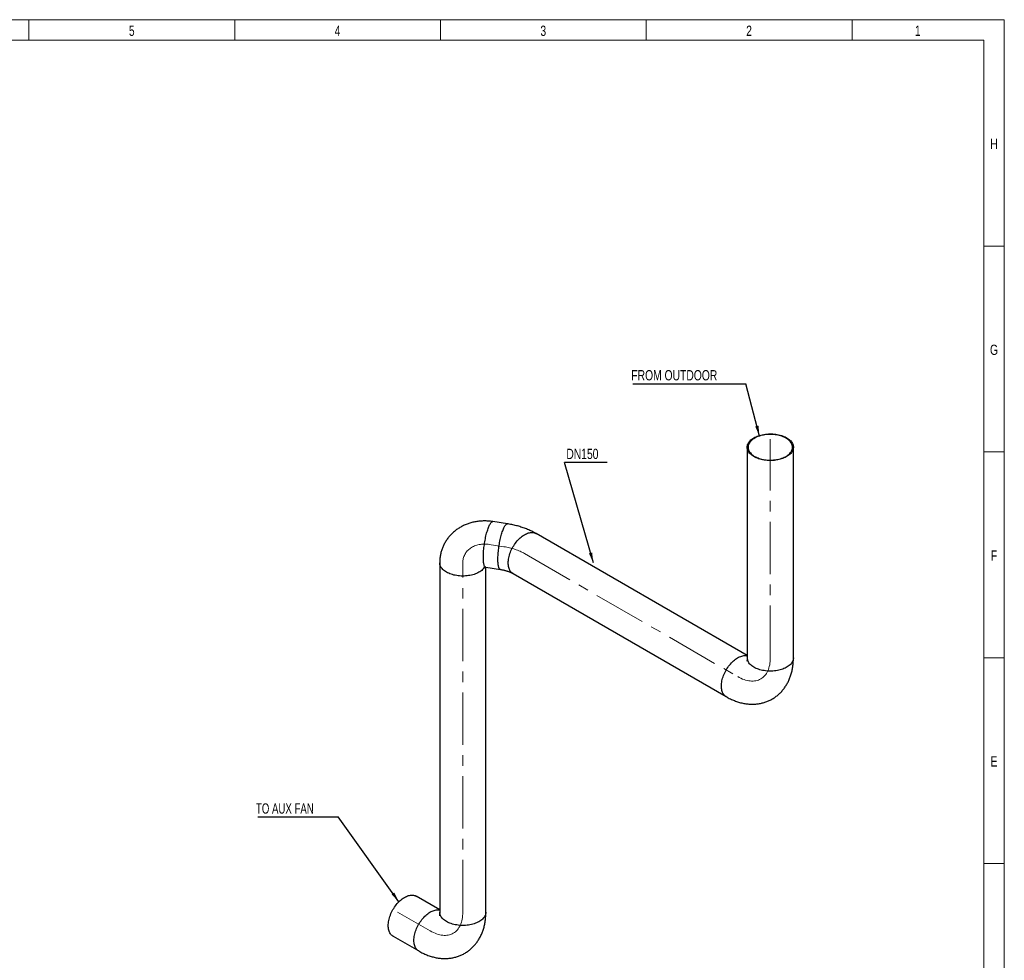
# Model space of a CAD drawing. Header units: millimetres. Extents: x 15 to 592, y 5 to 415.
# Tile 13 of 13: x 350 to 589, y 187 to 415. Entities that reach past the tile are written whole.
import ezdxf

# ---------------------------------------------------------------- set-up
doc = ezdxf.new("R2010")
doc.units = ezdxf.units.MM
doc.linetypes.add('CENTERX2', pattern=[20.32, 12.7, -2.54, 2.54, -2.54])
doc.layers.add('COTAS', color=166, linetype='Continuous')
doc.styles.add('SLDTEXTSTYLE0', font='TXT', dxfattribs={"width": 0.75})
doc.styles.add('SLDTEXTSTYLE4', font='TXT', dxfattribs={"width": 0.7})
doc.dimstyles.new('SLDDIMSTYLE0', dxfattribs={"dimtxt": 0.18, "dimasz": 2.5, "dimexe": 0, "dimexo": 0.0625, "dimgap": 0, "dimtad": 0, "dimtih": 1, "dimtoh": 1, "dimdec": 0, "dimrnd": 1e-09, "dimzin": 0, "dimdsep": 46, "dimtxsty": 'Standard', "dimsah": 1, "dimcen": 0.09, "dimadec": 0, "dimazin": 0, "dimtfac": 2.5, "dimtdec": 0, "dimtofl": 0, "dimtmove": 0, "dimatfit": 3, "dimfxl": 0, "dimfrac": 2, "dimtolj": 1, "dimtzin": 0, "dimarcsym": 0})

# ---------------------------------------------------------------- blocks, each defined once
blk = doc.blocks.new('SW_NOTE_0')
at = {"layer": 'COTAS', "color": 0}
blk.add_line((10.37, 0), (0, 0), dxfattribs=at)
at = {"layer": 'COTAS', "color": 0, "insert": (0.44, 3.32), "char_height": 2.5, "attachment_point": 1, "style": 'SLDTEXTSTYLE0'}
blk.add_mtext('DN150', dxfattribs=at)
blk = doc.blocks.new('SW_NOTE_0_1')
at = {"layer": 'COTAS', "color": 0}
blk.add_line((-19.51, 0), (0, 0), dxfattribs=at)
at = {"layer": 'COTAS', "color": 0, "insert": (-19.96, 3.31), "char_height": 2.5, "attachment_point": 1, "style": 'SLDTEXTSTYLE4'}
blk.add_mtext('TO AUX FAN', dxfattribs=at)
blk = doc.blocks.new('SW_NOTE_0_2')
at = {"layer": 'COTAS', "color": 0}
blk.add_line((-27.43, 0), (0, 0), dxfattribs=at)
at = {"layer": 'COTAS', "color": 0, "insert": (-27.82, 3.31), "char_height": 2.5, "attachment_point": 1, "style": 'SLDTEXTSTYLE0'}
blk.add_mtext('FROM OUTDOOR', dxfattribs=at)

msp = doc.modelspace()

# ---------------------------------------------------------------- linework, layer by layer
at = {"color": 7, "linetype": 'Continuous', "lineweight": 18}
for p, q in [((15, 415), (589, 415)), ((352, 410), (352, 415)), ((402, 410), (402, 415)), ((452, 410), (452, 415)), ((502, 410), (502, 415)), ((552, 410), (552, 415)), ((589, 415), (589, 5)), ((20, 410), (584, 410)), ((584, 410), (584, 10)), ((584, 360), (589, 360)), ((584, 310), (589, 310)), ((584, 260), (589, 260)), ((584.001, 210), (583.999, 210)), ((584, 210), (589, 210))]:
    msp.add_line(p, q, dxfattribs=at)
at = {"color": 7, "linetype": 'Continuous', "lineweight": 25}
for p, q in [((526.52859, 311.13723), (526.52859, 259.98078)), ((537.74859, 259.98078), (537.74859, 311.13723)), ((468.25879, 292.52665), (464.71805, 293.07435)), ((526.52859, 260.5518), (475.2268, 290.1677)), ((451.81097, 283.08276), (451.81097, 198.20351)), ((463.0029, 281.98622), (466.54363, 281.43852)), ((463.03097, 198.20351), (463.03097, 281.98187)), ((469.61726, 280.45063), (521.41422, 250.54888)), ((451.81097, 198.77453), (446.08361, 202.08087)), ((440.47406, 192.3638), (446.6966, 188.7716))]:
    msp.add_line(p, q, dxfattribs=at)
at = {"color": 7, "linetype": 'Continuous', "lineweight": 25, "flags": 128}
for points in [[(526.71975, 310.29902), (526.63713, 310.50327), (526.57758, 310.71017), (526.54136, 310.91887), (526.52861, 311.12849), (526.5394, 311.33814), (526.57367, 311.54694), (526.63128, 311.75403), (526.71199, 311.95854), (526.81546, 312.15959), (526.94126, 312.35636), (527.08886, 312.54802), (527.25764, 312.73376), (527.44689, 312.9128), (527.65582, 313.08439), (527.88355, 313.24782), (528.12913, 313.4024), (528.39153, 313.54747), (528.66964, 313.68243), (528.9623, 313.80672), (529.26829, 313.91982), (529.58631, 314.02124), (529.91504, 314.11056), (530.2531, 314.18742), (530.59906, 314.25148), (530.95148, 314.30247), (531.30888, 314.34019), (531.66976, 314.36448), (532.03261, 314.37523), (532.3959, 314.3724), (532.75811, 314.356), (533.11773, 314.3261), (533.47323, 314.28283), (533.82314, 314.22636), (534.16599, 314.15693), (534.50033, 314.07484), (534.82476, 313.98043), (535.13793, 313.87409), (535.43852, 313.75627), (535.72526, 313.62747), (535.99696, 313.48822), (536.25248, 313.33911), (536.49075, 313.18076), (536.71076, 313.01385), (536.91159, 312.83906), (537.0924, 312.65714), (537.25244, 312.46884), (537.39102, 312.27495), (537.50758, 312.07629), (537.60161, 311.8737), (537.67273, 311.66801), (537.72064, 311.4601), (537.74514, 311.25083), (537.74612, 311.04109), (537.72358, 310.83175), (537.67762, 310.6237), (537.60842, 310.41779), (537.51628, 310.21491), (537.40158, 310.01589), (537.26481, 309.82157), (537.10654, 309.63278), (536.92743, 309.45029), (536.72824, 309.27488), (536.50979, 309.10728), (536.27301, 308.9482), (536.01889, 308.79829), (535.74849, 308.6582), (535.46296, 308.52851), (535.16348, 308.40975), (534.85131, 308.30244), (534.52776, 308.20702), (534.19419, 308.12388), (533.852, 308.05339), (533.50263, 307.99583), (533.14753, 307.95145), (532.7882, 307.92043), (532.42615, 307.9029), (532.06289, 307.89894), (531.69995, 307.90856), (531.33884, 307.93172), (530.98109, 307.96833), (530.6282, 308.01823), (530.28164, 308.08121), (529.94287, 308.15701), (529.61331, 308.24531), (529.29435, 308.34573), (528.98731, 308.45787), (528.69349, 308.58125), (528.41412, 308.71534), (528.15037, 308.8596), (527.90335, 309.0134), (527.67409, 309.17612), (527.46356, 309.34706), (527.27264, 309.52551), (527.10212, 309.71072), (526.95273, 309.90191), (526.8251, 310.09829), (526.71975, 310.29902)], [(526.91293, 310.3289), (527.0169, 310.13129), (527.14326, 309.93808), (527.29147, 309.75012), (527.46087, 309.56822), (527.65072, 309.39318), (527.8602, 309.22576), (528.08839, 309.06671), (528.33429, 308.9167), (528.59682, 308.77641), (528.87484, 308.64644), (529.16713, 308.52737), (529.47242, 308.4197), (529.78936, 308.32392), (530.11658, 308.24044), (530.45264, 308.16963), (530.79607, 308.11179), (531.14537, 308.06718), (531.49901, 308.036), (531.85545, 308.01838), (532.21313, 308.0144), (532.57049, 308.02407), (532.92595, 308.04735), (533.27797, 308.08415), (533.62501, 308.1343), (533.96555, 308.19757), (534.2981, 308.2737), (534.62121, 308.36236), (534.93346, 308.46314), (535.23349, 308.57562), (535.51999, 308.69931), (535.7917, 308.83365), (536.04744, 308.97806), (536.28608, 309.13192), (536.50659, 309.29454), (536.708, 309.46523), (536.88943, 309.64322), (537.05008, 309.82775), (537.18926, 310.018), (537.30635, 310.21315), (537.40085, 310.41233), (537.47233, 310.61469), (537.52049, 310.81933), (537.54512, 311.02536), (537.54611, 311.23189), (537.52345, 311.43799), (537.47724, 311.64279), (537.40769, 311.84537), (537.3151, 312.04485), (537.19987, 312.24037), (537.06251, 312.43106), (536.90362, 312.6161), (536.7239, 312.79466), (536.52412, 312.96598), (536.30517, 313.12931), (536.06799, 313.28392), (535.81364, 313.42915), (535.54321, 313.56435), (535.2579, 313.68894), (534.95895, 313.80238), (534.64767, 313.90415), (534.32541, 313.99383), (533.99359, 314.07102), (533.65366, 314.13538), (533.3071, 314.18663), (532.95544, 314.22455), (532.6002, 314.24896), (532.24295, 314.25977), (531.88523, 314.25693), (531.52863, 314.24044), (531.17469, 314.21038), (530.82497, 314.16689), (530.481, 314.11015), (530.14427, 314.0404), (529.81626, 313.95796), (529.4984, 313.86319), (529.19209, 313.7565), (528.89867, 313.63836), (528.61941, 313.50927), (528.35554, 313.36982), (528.10822, 313.2206), (527.87851, 313.06228), (527.66744, 312.89553), (527.47592, 312.7211), (527.30478, 312.53974), (527.15479, 312.35225), (527.02658, 312.15944), (526.92073, 311.96217), (526.83769, 311.76128), (526.77784, 311.55767), (526.74143, 311.35222), (526.72861, 311.14583), (526.73945, 310.93941), (526.77391, 310.73384), (526.83182, 310.53005), (526.91293, 310.3289)], [(462.60303, 287.11155), (462.65266, 287.47046), (462.70736, 287.82962), (462.76689, 288.18753), (462.83101, 288.54268), (462.89945, 288.89359), (462.97191, 289.23877), (463.04811, 289.57679), (463.12771, 289.90623), (463.21039, 290.2257), (463.29579, 290.53386), (463.38356, 290.82943), (463.47333, 291.11116), (463.56473, 291.37787), (463.65737, 291.62844), (463.75085, 291.86182), (463.8448, 292.07704), (463.93882, 292.27318), (464.0325, 292.44943), (464.12546, 292.60505), (464.21732, 292.73938), (464.30767, 292.85187), (464.39615, 292.94203), (464.48238, 293.00949), (464.56601, 293.05398), (464.64667, 293.07529), (464.71805, 293.07435)], [(466.14376, 286.56386), (466.19339, 286.92277), (466.24809, 287.28193), (466.30762, 287.63984), (466.37174, 287.99499), (466.44018, 288.34589), (466.51265, 288.69108), (466.58884, 289.0291), (466.66844, 289.35853), (466.75112, 289.678), (466.83652, 289.98617), (466.92429, 290.28174), (467.01407, 290.56346), (467.10546, 290.83017), (467.1981, 291.08075), (467.29159, 291.31413), (467.38553, 291.52934), (467.47955, 291.72549), (467.57323, 291.90174), (467.6662, 292.05736), (467.75805, 292.19169), (467.8484, 292.30417), (467.93688, 292.39433), (468.02311, 292.4618), (468.10674, 292.50628), (468.1874, 292.5276), (468.25878, 292.52665)], [(468.98662, 285.61634), (469.12221, 285.9466), (469.27165, 286.27419), (469.43429, 286.59773), (469.60947, 286.91586), (469.79645, 287.22726), (469.99443, 287.53061), (470.2026, 287.82464), (470.42008, 288.10812), (470.64596, 288.37987), (470.87928, 288.63873), (471.11908, 288.88363), (471.36434, 289.11353), (471.61404, 289.32748), (471.86712, 289.52457), (472.12254, 289.70399), (472.37921, 289.86497), (472.63606, 290.00684), (472.89201, 290.129), (473.14599, 290.23096), (473.39693, 290.31226), (473.64379, 290.37259), (473.88552, 290.41167), (474.12111, 290.42935), (474.34958, 290.42556), (474.56996, 290.40031), (474.78133, 290.3537), (474.9828, 290.28594), (475.17354, 290.1973), (475.2268, 290.1677)], [(463.00406, 281.98604), (462.95957, 281.99691), (462.88775, 282.03369), (462.82001, 282.09353), (462.75664, 282.17618), (462.6979, 282.28127), (462.64403, 282.40839), (462.59527, 282.55699), (462.55181, 282.72645), (462.51384, 282.91605), (462.48152, 283.12501), (462.45498, 283.35245), (462.43434, 283.59741), (462.41968, 283.85887), (462.41106, 284.13573), (462.40852, 284.42682), (462.41208, 284.73093), (462.4217, 285.04679), (462.43736, 285.37305), (462.459, 285.70837), (462.48651, 286.05133), (462.51978, 286.40049), (462.55867, 286.75439), (462.60303, 287.11155)], [(466.54342, 281.43855), (466.5003, 281.44922), (466.42848, 281.486), (466.36075, 281.54584), (466.29737, 281.62848), (466.23863, 281.73358), (466.18476, 281.8607), (466.136, 282.00929), (466.09254, 282.17875), (466.05457, 282.36836), (466.02225, 282.57732), (465.99571, 282.80476), (465.97507, 283.04972), (465.96041, 283.31118), (465.95179, 283.58803), (465.94926, 283.87913), (465.95281, 284.18324), (465.96243, 284.49909), (465.9781, 284.82536), (465.99973, 285.16068), (466.02724, 285.50364), (466.06051, 285.8528), (466.09941, 286.2067), (466.14376, 286.56386)], [(469.61726, 280.45063), (469.57944, 280.47306), (469.4063, 280.59229), (469.24581, 280.7313), (469.09864, 280.88951), (468.96541, 281.06626), (468.84668, 281.26081), (468.74295, 281.47233), (468.65464, 281.69995), (468.58214, 281.94271), (468.52575, 282.19959), (468.4857, 282.46951), (468.46215, 282.75134), (468.45522, 283.0439), (468.46493, 283.34596), (468.49123, 283.65625), (468.53402, 283.97348), (468.59312, 284.29631), (468.66827, 284.62339), (468.75917, 284.95334), (468.86544, 285.28479), (468.98662, 285.61634)], [(453.4541, 280.79274), (453.20565, 280.94577), (452.97487, 281.10777), (452.76275, 281.27805), (452.57016, 281.45591), (452.39791, 281.64058), (452.24674, 281.83131), (452.11727, 282.02728), (452.01004, 282.22768), (451.92551, 282.43167), (451.86403, 282.63839), (451.82586, 282.84697), (451.81116, 283.05654), (451.81097, 283.08483)], [(462.71388, 282.00938), (462.69437, 281.97784), (462.55942, 281.7831), (462.40292, 281.59382), (462.22552, 281.41077), (462.02796, 281.23475), (461.81109, 281.06647), (461.5758, 280.90665), (461.32308, 280.75596), (461.054, 280.61502), (460.76968, 280.48444), (460.47132, 280.36475), (460.16015, 280.25647), (459.8375, 280.16004), (459.50472, 280.07587), (459.16319, 280.00431), (458.81436, 279.94566), (458.45968, 279.90018), (458.10065, 279.86804), (457.73877, 279.84938), (457.37555, 279.84428), (457.01252, 279.85277), (456.65121, 279.87481), (456.29312, 279.9103), (455.93977, 279.9591), (455.59263, 280.021), (455.25315, 280.09574), (454.92277, 280.18301), (454.60287, 280.28245), (454.29479, 280.39363), (453.99982, 280.51608), (453.7192, 280.64931), (453.4541, 280.79274)], [(520.78359, 255.71459), (520.91918, 256.04485), (521.06861, 256.37244), (521.23126, 256.69598), (521.40644, 257.01411), (521.59341, 257.32551), (521.7914, 257.62886), (521.99957, 257.92289), (522.21705, 258.20637), (522.44292, 258.47811), (522.67625, 258.73698), (522.91604, 258.98188), (523.1613, 259.21178), (523.411, 259.42573), (523.66409, 259.62282), (523.9195, 259.80224), (524.17617, 259.96321), (524.43302, 260.10509), (524.68897, 260.22725), (524.94295, 260.3292), (525.1939, 260.41051), (525.44075, 260.47083), (525.68248, 260.50992), (525.91807, 260.5276), (526.14654, 260.52381), (526.36692, 260.49856), (526.52859, 260.46504)], [(537.74859, 259.98078), (537.74612, 259.88465), (537.72358, 259.67531), (537.67762, 259.46725), (537.60842, 259.26135), (537.51628, 259.05846), (537.40158, 258.85944), (537.26481, 258.66513), (537.10654, 258.47633), (536.92743, 258.29385), (536.72824, 258.11844), (536.50979, 257.95084), (536.27301, 257.79175), (536.01889, 257.64185), (535.74849, 257.50176), (535.46296, 257.37206), (535.16348, 257.25331), (534.85131, 257.146), (534.52776, 257.05057), (534.19419, 256.96744), (533.852, 256.89695), (533.50263, 256.83939), (533.14753, 256.795), (532.7882, 256.76398), (532.42615, 256.74646), (532.06289, 256.74249), (531.69995, 256.75211), (531.33884, 256.77528), (530.98109, 256.81188), (530.6282, 256.86178), (530.28164, 256.92476), (529.94287, 257.00056), (529.61331, 257.08886), (529.29435, 257.18929), (528.98731, 257.30143), (528.69349, 257.4248), (528.41412, 257.5589), (528.15037, 257.70315), (527.90335, 257.85696), (527.67409, 258.01967), (527.46356, 258.19062), (527.27264, 258.36907), (527.10212, 258.55428), (526.95273, 258.74547), (526.8251, 258.94184), (526.71975, 259.14257)], [(521.41422, 250.54888), (521.3764, 250.57131), (521.20326, 250.69054), (521.04277, 250.82955), (520.8956, 250.98776), (520.76237, 251.16451), (520.64364, 251.35905), (520.53991, 251.57058), (520.45161, 251.7982), (520.37911, 252.04096), (520.32271, 252.29784), (520.28266, 252.56776), (520.25912, 252.84959), (520.25218, 253.14215), (520.26189, 253.44421), (520.28819, 253.7545), (520.33098, 254.07173), (520.39008, 254.39456), (520.46524, 254.72164), (520.55614, 255.05159), (520.6624, 255.38304), (520.78359, 255.71459)], [(439.31197, 194.93231), (439.32029, 195.23362), (439.34521, 195.54328), (439.38663, 195.85998), (439.44438, 196.1824), (439.51821, 196.50917), (439.60781, 196.83894), (439.71281, 197.17032), (439.83277, 197.50191), (439.96718, 197.83233), (440.11548, 198.16019), (440.27705, 198.48412), (440.45122, 198.80276), (440.63724, 199.11477), (440.83434, 199.41884), (441.04169, 199.7137), (441.25843, 199.9981), (441.48364, 200.27087), (441.71638, 200.53085), (441.95568, 200.77695), (442.20052, 201.00814), (442.44989, 201.22345), (442.70273, 201.42198), (442.95799, 201.6029), (443.2146, 201.76544), (443.47148, 201.90893), (443.72754, 202.03276), (443.98173, 202.13641), (444.23297, 202.21946), (444.4802, 202.28154), (444.7224, 202.3224), (444.95854, 202.34187), (445.18764, 202.33987), (445.40873, 202.3164), (445.62088, 202.27157), (445.82322, 202.20556), (446.01488, 202.11864), (446.08361, 202.08087)], [(445.53451, 191.34011), (445.54283, 191.64143), (445.56775, 191.95109), (445.60917, 192.26779), (445.66692, 192.5902), (445.74075, 192.91698), (445.83035, 193.24675), (445.93535, 193.57812), (446.05531, 193.90972), (446.18972, 194.24014), (446.33802, 194.568), (446.49959, 194.89193), (446.67376, 195.21056), (446.85978, 195.52257), (447.05688, 195.82664), (447.26423, 196.1215), (447.48097, 196.40591), (447.70618, 196.67867), (447.93892, 196.93865), (448.17822, 197.18475), (448.42306, 197.41594), (448.67243, 197.63126), (448.92527, 197.82979), (449.18053, 198.01071), (449.43714, 198.17325), (449.69402, 198.31673), (449.95008, 198.44056), (450.20427, 198.54422), (450.45551, 198.62726), (450.70274, 198.68934), (450.94494, 198.73021), (451.18108, 198.74968), (451.41018, 198.74767), (451.63127, 198.72421), (451.81097, 198.68776)], [(453.4541, 195.91348), (453.20565, 196.06652), (452.97487, 196.22852), (452.76275, 196.3988), (452.57016, 196.57665), (452.39791, 196.76133), (452.24674, 196.95205), (452.11727, 197.14803), (452.01004, 197.34843), (451.92551, 197.55241), (451.86403, 197.75913), (451.82586, 197.96772), (451.81116, 198.17729), (451.81097, 198.20351)], [(463.03097, 198.20351), (463.02932, 198.12485), (463.00873, 197.91544), (462.96472, 197.70724), (462.89745, 197.50113), (462.8072, 197.29796), (462.69437, 197.09859), (462.55942, 196.90385), (462.40292, 196.71456), (462.22552, 196.53152), (462.02796, 196.35549), (461.81109, 196.18721), (461.5758, 196.02739), (461.32308, 195.8767), (461.054, 195.73577), (460.76968, 195.60519), (460.47132, 195.4855), (460.16015, 195.37722), (459.8375, 195.28079), (459.50472, 195.19662), (459.16319, 195.12506), (458.81436, 195.06641), (458.45968, 195.02092), (458.10065, 194.98878), (457.73877, 194.97012), (457.37555, 194.96503), (457.01252, 194.97352), (456.65121, 194.99556), (456.29312, 195.03105), (455.93977, 195.07985), (455.59263, 195.14175), (455.25315, 195.21649), (454.92277, 195.30376), (454.60287, 195.40319), (454.29479, 195.51437), (453.99982, 195.63683), (453.7192, 195.77005), (453.4541, 195.91348)], [(440.47406, 192.3638), (440.45122, 192.3772), (440.27705, 192.49476), (440.11548, 192.63214), (439.96718, 192.78878), (439.83277, 192.96401), (439.71281, 193.1571), (439.60781, 193.36725), (439.51821, 193.59356), (439.44438, 193.8351), (439.38663, 194.09084), (439.34521, 194.35971), (439.32029, 194.6406), (439.31197, 194.93231)], [(446.69658, 188.77161), (446.67376, 188.78501), (446.49959, 188.90256), (446.33802, 189.03995), (446.18972, 189.19658), (446.05531, 189.37182), (445.93535, 189.56491), (445.83035, 189.77505), (445.74075, 190.00137), (445.66692, 190.2429), (445.60917, 190.49864), (445.56775, 190.76752), (445.54283, 191.0484), (445.53451, 191.34011)]]:
    msp.add_lwpolyline(points, dxfattribs=at)
at = {"color": 7, "linetype": 'Continuous', "lineweight": 25}
msp.add_arc((528.49661, 259.9887), 1.96804, 180.2303925, 205.4632035, dxfattribs=at)
for points, knots in [([(464.71805, 293.07435), (464.60927, 293.09036), (464.33094, 293.13134), (463.88158, 293.1801), (463.37077, 293.21672), (462.86028, 293.23303), (462.35126, 293.22926), (461.84468, 293.20527), (461.34152, 293.16106), (460.84278, 293.09666), (460.34947, 293.01216), (459.86257, 292.9077), (459.38305, 292.7835), (458.91188, 292.6398), (458.44997, 292.47692), (457.99823, 292.29521), (457.5575, 292.0951), (457.1286, 291.87703), (456.7123, 291.64148), (456.30934, 291.38899), (455.92039, 291.12011), (455.5461, 290.83542), (455.18707, 290.53552), (454.84385, 290.22103), (454.51697, 289.8926), (454.20691, 289.55087), (453.91413, 289.19651), (453.63903, 288.83021), (453.38202, 288.45263), (453.14343, 288.06448), (452.9236, 287.66646), (452.72283, 287.25927), (452.54139, 286.84362), (452.37953, 286.42026), (452.23748, 285.9899), (452.11541, 285.55328), (452.0135, 285.1111), (451.9319, 284.66408), (451.87064, 284.21292), (451.83015, 283.75834), (451.81291, 283.3811), (451.81144, 283.15562), (451.81097, 283.08276)], [0, 0, 0, 0, 0.017167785, 0.043927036, 0.070696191, 0.097448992, 0.124178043, 0.150875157, 0.177531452, 0.204137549, 0.230683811, 0.257160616, 0.283558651, 0.309869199, 0.336084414, 0.362197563, 0.38820322, 0.414097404, 0.439877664, 0.465543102, 0.491094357, 0.516533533, 0.541864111, 0.567090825, 0.592219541, 0.617257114, 0.642211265, 0.667090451, 0.69190375, 0.716660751, 0.74137146, 0.766046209, 0.790695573, 0.815328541, 0.839954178, 0.86458339, 0.88922704, 0.913895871, 0.938600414, 0.963350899, 0.988157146, 1, 1, 1, 1]), ([(475.2268, 290.1677), (475.13435, 290.22034), (474.88189, 290.3641), (474.45928, 290.5873), (473.9561, 290.8336), (473.44121, 291.06551), (472.91555, 291.28321), (472.38006, 291.48646), (471.8357, 291.67519), (471.28332, 291.84937), (470.72371, 292.00898), (470.15765, 292.15404), (469.58584, 292.28463), (469.00892, 292.40063), (468.5655, 292.47851), (468.3147, 292.51788), (468.25879, 292.52665)], [0, 0, 0, 0, 0.045069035, 0.123073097, 0.201093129, 0.279214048, 0.357338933, 0.435405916, 0.513369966, 0.591198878, 0.668871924, 0.746378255, 0.823715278, 0.900887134, 0.977903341, 1, 1, 1, 1]), ([(462.41314, 281.97646), (462.41251, 281.9762), (462.41005, 281.97518), (462.42485, 281.98046), (462.45874, 281.98897), (462.51186, 281.9987), (462.58151, 282.0067), (462.66657, 282.01124), (462.76576, 282.01035), (462.87691, 282.00351), (462.96102, 281.99197), (463.0029, 281.98622)], [0, 0, 0, 0, 0.048751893, 0.190835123, 0.323347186, 0.448020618, 0.566330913, 0.679538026, 0.788717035, 0.894780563, 1, 1, 1, 1]), ([(466.54363, 281.43852), (466.60022, 281.42953), (466.76806, 281.40284), (467.04107, 281.35254), (467.358, 281.28543), (467.66305, 281.21161), (467.95505, 281.13198), (468.23281, 281.04734), (468.49528, 280.95859), (468.74153, 280.86673), (468.97071, 280.77282), (469.18217, 280.67797), (469.3751, 280.5834), (469.51759, 280.50753), (469.59407, 280.46386), (469.61726, 280.45063)], [0, 0, 0, 0, 0.044101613, 0.130805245, 0.217075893, 0.302813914, 0.387965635, 0.472484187, 0.556331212, 0.639478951, 0.721912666, 0.803633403, 0.884661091, 0.965037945, 1, 1, 1, 1]), ([(521.41422, 250.54888), (521.50687, 250.49612), (521.76084, 250.35152), (522.18103, 250.13037), (522.67544, 249.89151), (523.17372, 249.67368), (523.67435, 249.47731), (524.17626, 249.303), (524.67836, 249.15109), (525.17961, 249.02182), (525.67904, 248.91531), (526.17574, 248.83153), (526.66892, 248.7704), (527.15782, 248.73174), (527.6418, 248.71531), (528.12026, 248.72084), (528.59261, 248.74804), (529.05834, 248.79659), (529.51691, 248.86615), (529.96782, 248.95639), (530.41056, 249.06696), (530.84463, 249.19748), (531.26953, 249.3476), (531.68474, 249.51692), (532.08978, 249.70505), (532.48417, 249.91161), (532.86741, 250.13617), (533.23901, 250.3783), (533.5985, 250.63756), (533.94542, 250.91351), (534.2794, 251.20573), (534.60005, 251.51383), (534.90705, 251.83743), (535.20006, 252.17618), (535.47877, 252.52975), (535.74289, 252.89783), (535.99214, 253.28016), (536.22621, 253.67647), (536.44484, 254.08654), (536.64773, 254.51013), (536.83457, 254.94704), (537.00506, 255.39702), (537.15886, 255.85978), (537.29565, 256.335), (537.41509, 256.82226), (537.51685, 257.32103), (537.60061, 257.83071), (537.66622, 258.35052), (537.71304, 258.87969), (537.74296, 259.42324), (537.74669, 259.79245), (537.74859, 259.98078)], [0, 0, 0, 0, 0.0131307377, 0.0359949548, 0.0588374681, 0.0815772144, 0.1041799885, 0.1266132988, 0.1488479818, 0.1708597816, 0.1926304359, 0.2141481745, 0.2354076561, 0.2564094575, 0.2771592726, 0.2976669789, 0.3179456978, 0.3380109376, 0.3578798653, 0.3775707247, 0.3971023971, 0.4164940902, 0.4357651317, 0.4549348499, 0.4740225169, 0.4930473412, 0.5120284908, 0.5309842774, 0.549928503, 0.5688805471, 0.58785991, 0.6068862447, 0.625979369, 0.6451592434, 0.6644459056, 0.6838593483, 0.7034193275, 0.7231450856, 0.7430549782, 0.7631659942, 0.7834931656, 0.8040488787, 0.824842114, 0.8458776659, 0.8671554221, 0.8886698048, 0.9104094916, 0.9323575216, 0.9544918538, 0.9767863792, 1, 1, 1, 1]), ([(526.52859, 259.98078), (526.5284, 259.94867), (526.52785, 259.85771), (526.52221, 259.72155), (526.51111, 259.5789), (526.49644, 259.45601), (526.47974, 259.35297), (526.46254, 259.27012), (526.44641, 259.20727), (526.43341, 259.16509), (526.42501, 259.14266), (526.42486, 259.14238), (526.42479, 259.14227)], [0, 0, 0, 0, 0.0585535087, 0.16582199, 0.2727597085, 0.3794450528, 0.4861637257, 0.593164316, 0.70082284, 0.8096065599, 0.9200650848, 1, 1, 1, 1]), ([(446.6966, 188.7716), (446.78925, 188.71885), (447.04322, 188.57424), (447.46341, 188.3531), (447.95782, 188.11424), (448.4561, 187.8964), (448.95673, 187.70004), (449.45864, 187.52572), (449.96074, 187.37381), (450.46199, 187.24455), (450.96142, 187.13803), (451.45812, 187.05426), (451.9513, 186.99313), (452.4402, 186.95446), (452.92418, 186.93803), (453.40264, 186.94357), (453.87499, 186.97077), (454.34072, 187.01932), (454.79929, 187.08888), (455.2502, 187.17912), (455.69294, 187.28968), (456.12701, 187.42021), (456.55191, 187.57032), (456.96712, 187.73964), (457.37216, 187.92778), (457.76655, 188.13434), (458.14979, 188.3589), (458.52139, 188.60103), (458.88088, 188.86029), (459.2278, 189.13624), (459.56178, 189.42846), (459.88243, 189.73656), (460.18943, 190.06016), (460.48244, 190.39891), (460.76115, 190.75248), (461.02527, 191.12056), (461.27451, 191.50288), (461.50859, 191.8992), (461.72722, 192.30926), (461.93011, 192.73286), (462.11695, 193.16977), (462.28744, 193.61974), (462.44124, 194.08251), (462.57803, 194.55773), (462.69747, 195.04498), (462.79923, 195.54376), (462.88299, 196.05344), (462.9486, 196.57325), (462.99542, 197.10241), (463.02534, 197.64596), (463.02907, 198.01517), (463.03097, 198.20351)], [0, 0, 0, 0, 0.013130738, 0.035994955, 0.058837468, 0.081577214, 0.104179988, 0.126613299, 0.148847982, 0.170859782, 0.192630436, 0.214148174, 0.235407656, 0.256409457, 0.277159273, 0.297666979, 0.317945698, 0.338010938, 0.357879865, 0.377570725, 0.397102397, 0.41649409, 0.435765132, 0.45493485, 0.474022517, 0.493047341, 0.512028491, 0.530984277, 0.549928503, 0.568880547, 0.58785991, 0.606886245, 0.625979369, 0.645159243, 0.664445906, 0.683859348, 0.703419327, 0.723145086, 0.743054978, 0.763165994, 0.783493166, 0.804048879, 0.824842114, 0.845877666, 0.867155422, 0.888669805, 0.910409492, 0.932357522, 0.954491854, 0.976786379, 1, 1, 1, 1]), ([(451.81097, 198.20351), (451.81078, 198.17139), (451.81023, 198.08044), (451.80459, 197.94427), (451.79349, 197.80163), (451.77881, 197.67873), (451.76212, 197.57569), (451.74492, 197.49285), (451.72879, 197.43), (451.71579, 197.38782), (451.70739, 197.36538), (451.70724, 197.36511), (451.70717, 197.36499)], [0, 0, 0, 0, 0.058553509, 0.16582199, 0.272759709, 0.379445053, 0.486163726, 0.593164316, 0.70082284, 0.80960656, 0.920065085, 1, 1, 1, 1])]:
    msp.add_open_spline(points, degree=3, knots=knots, dxfattribs=at)
at = {"layer": 'COTAS', "linetype": 'CENTERX2', "lineweight": 18}
for p, q in [((532.13859, 259.98078), (532.13859, 313.13723)), ((467.40121, 286.98259), (463.86048, 287.53028)), ((472.42203, 285.30916), (524.219, 255.40741)), ((457.42097, 198.20351), (457.42097, 283.08276)), ((441.54674, 198.22225), (449.50138, 193.63014))]:
    msp.add_line(p, q, dxfattribs=at)
for centre, major_axis, ratio, start_param, end_param in [((463.86048, 282.08668), (6.04704, -2.80674), 0.788717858, 1.921728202, 3.492524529), ((464.50244, 280.73728), (11.2, 0), 0.577287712, 0.785398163, 1.308996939), ((524.219, 264.55267), (5.59954, -9.69975), 0.577381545, 5.497868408, 7.068664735), ((449.50138, 202.77539), (5.59954, -9.69975), 0.577381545, 5.497868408, 7.068664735)]:
    msp.add_ellipse(centre, major_axis=major_axis, ratio=ratio, start_param=start_param, end_param=end_param, dxfattribs=at)

# ---------------------------------------------------------------- block references
at = {"layer": 'COTAS'}
for name, p in [('SW_NOTE_0_2', (526.18427, 326.56993)), ('SW_NOTE_0', (482.13403, 307.45571)), ('SW_NOTE_0_1', (427.115, 221.32517))]:
    msp.add_blockref(name, p, dxfattribs=at)

# ---------------------------------------------------------------- texts
at = {"color": 7, "linetype": 'Continuous', "lineweight": 0, "char_height": 2.5, "attachment_point": 2, "style": 'SLDTEXTSTYLE0'}
for s, insert in [('5', (376.97483, 413.56267)), ('4', (426.97483, 413.56267)), ('3', (476.97483, 413.56267)), ('2', (526.97483, 413.56267)), ('1', (567.97483, 413.56267)), ('H', (586.49392, 386.06267)), ('G', (586.49219, 336.06267)), ('F', (586.47396, 286.06267)), ('E', (586.50434, 236.06267))]:
    msp.add_mtext(s, dxfattribs=dict(at, insert=insert))

# ---------------------------------------------------------------- leaders
at = {"layer": 'COTAS'}
for points in [[(529.49768, 313.86296), (526.18427, 326.56993)], [(489.13918, 283.05533), (482.13403, 307.45571)], [(441.89228, 200.71375), (427.115, 221.32517)]]:
    msp.add_leader(points, dimstyle='SLDDIMSTYLE0', dxfattribs=at)

doc.saveas('drawing.dxf')
